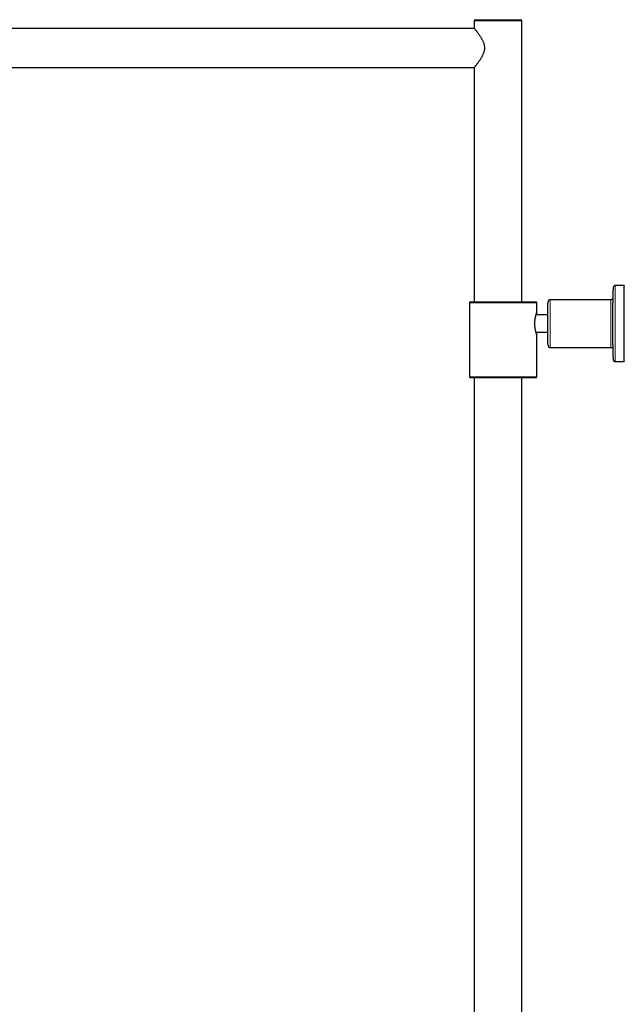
# Model space of a CAD drawing. Header units: millimetres. Extents: x 8 to 2427, y 12 to 2587.
# Tile 91 of 154: x 305 to 583, y 2134 to 2587. Entities that reach past the tile are written whole.
import ezdxf

# ---------------------------------------------------------------- set-up
doc = ezdxf.new("R2010")
doc.units = ezdxf.units.MM

msp = doc.modelspace()

# ---------------------------------------------------------------- linework, layer by layer
at = {"color": 7, "linetype": 'Continuous', "lineweight": 30}
for p, q in [((514.27, 2586.7), (514.27, 2583.25)), ((514.77, 2587.2), (535.77, 2587.2)), ((536.27, 2457.2), (536.27, 2586.7)), ((514.31, 2583.2), (137.74, 2583.2)), ((137.74, 2565.2), (514.31, 2565.2)), ((514.27, 2565.15), (514.27, 2457.2)), ((583.27, 2464.7), (579.27, 2464.7)), ((512.07, 2456.7), (512.07, 2422.7)), ((512.57, 2457.2), (542.57, 2457.2)), ((543.07, 2452.25), (543.07, 2456.7)), ((577.27, 2458.2), (549.27, 2458.2)), ((548.21, 2451.26), (542.76, 2451.26)), ((542.73, 2443.26), (548.21, 2443.26)), ((548.21, 2443.14), (542.76, 2443.14)), ((543.07, 2422.7), (543.07, 2442.15)), ((543.07, 2442.15), (543.07, 2442.15)), ((549.27, 2436.2), (577.27, 2436.2)), ((579.27, 2429.7), (583.27, 2429.7)), ((542.57, 2422.2), (512.57, 2422.2)), ((514.32, 2422.2), (514.32, 1684.65)), ((536.22, 1684.65), (536.22, 2422.2))]:
    msp.add_line(p, q, dxfattribs=at)
at = {"color": 252, "linetype": 'Continuous', "lineweight": 0}
for p, q in [((536.27, 2586.7), (514.27, 2586.7)), ((543.07, 2456.7), (512.07, 2456.7)), ((512.07, 2422.7), (543.07, 2422.7))]:
    msp.add_line(p, q, dxfattribs=at)
at = {"color": 252, "linetype": 'Continuous', "lineweight": 0, "flags": 128}
for points in [[(579.27, 2464.7), (579.27, 2464.69), (579.26, 2464.66), (579.26, 2464.62), (579.26, 2464.56), (579.25, 2464.48), (579.25, 2464.38), (579.25, 2464.27), (579.24, 2464.14), (579.24, 2463.99), (579.24, 2463.83), (579.23, 2463.64), (579.23, 2463.45), (579.23, 2463.23), (579.22, 2463), (579.22, 2462.75), (579.22, 2462.49), (579.21, 2462.21), (579.21, 2461.92), (579.21, 2461.61), (579.2, 2461.29), (579.2, 2460.96), (579.2, 2460.61), (579.2, 2460.24), (579.19, 2459.87), (579.19, 2459.48), (579.19, 2459.07), (579.19, 2458.66), (579.18, 2458.23), (579.18, 2457.8), (579.18, 2457.35), (579.18, 2456.89), (579.17, 2456.43), (579.17, 2455.95), (579.17, 2455.46), (579.17, 2454.97), (579.17, 2454.47), (579.17, 2453.96), (579.17, 2453.45), (579.16, 2452.92), (579.16, 2452.4), (579.16, 2451.86), (579.16, 2451.33), (579.16, 2450.78), (579.16, 2450.24), (579.16, 2449.69), (579.16, 2449.14), (579.16, 2448.59), (579.16, 2448.03), (579.16, 2447.48), (579.16, 2446.92), (579.16, 2446.37), (579.16, 2445.81), (579.16, 2445.26), (579.16, 2444.71), (579.16, 2444.16), (579.16, 2443.62), (579.16, 2443.07), (579.16, 2442.54), (579.16, 2442), (579.16, 2441.48), (579.17, 2440.95), (579.17, 2440.44), (579.17, 2439.93), (579.17, 2439.43), (579.17, 2438.94), (579.17, 2438.45), (579.17, 2437.97), (579.18, 2437.51), (579.18, 2437.05), (579.18, 2436.6), (579.18, 2436.17), (579.19, 2435.74), (579.19, 2435.33), (579.19, 2434.92), (579.19, 2434.53), (579.2, 2434.16), (579.2, 2433.79), (579.2, 2433.44), (579.2, 2433.11), (579.21, 2432.79), (579.21, 2432.48), (579.21, 2432.19), (579.22, 2431.91), (579.22, 2431.65), (579.22, 2431.4), (579.23, 2431.17), (579.23, 2430.95), (579.23, 2430.76), (579.24, 2430.57), (579.24, 2430.41), (579.24, 2430.26), (579.25, 2430.13), (579.25, 2430.02), (579.25, 2429.92), (579.26, 2429.84), (579.26, 2429.78), (579.26, 2429.74), (579.27, 2429.71), (579.27, 2429.7)], [(549.27, 2458.2), (549.27, 2458.19), (549.27, 2458.16), (549.26, 2458.12), (549.26, 2458.06), (549.26, 2457.98), (549.26, 2457.88), (549.25, 2457.77), (549.25, 2457.64), (549.25, 2457.49), (549.24, 2457.33), (549.24, 2457.15), (549.24, 2456.96), (549.24, 2456.74), (549.23, 2456.52), (549.23, 2456.28), (549.23, 2456.02), (549.23, 2455.75), (549.22, 2455.47), (549.22, 2455.17), (549.22, 2454.86), (549.22, 2454.54), (549.22, 2454.2), (549.22, 2453.86), (549.21, 2453.5), (549.21, 2453.14), (549.21, 2452.76), (549.21, 2452.38), (549.21, 2451.99), (549.21, 2451.59), (549.21, 2451.18), (549.2, 2450.77), (549.2, 2450.35), (549.2, 2449.92), (549.2, 2449.49), (549.2, 2449.06), (549.2, 2448.63), (549.2, 2448.19), (549.2, 2447.75), (549.2, 2447.31), (549.2, 2446.87), (549.2, 2446.43), (549.2, 2445.99), (549.2, 2445.56), (549.2, 2445.12), (549.2, 2444.69), (549.2, 2444.26), (549.2, 2443.84), (549.2, 2443.43), (549.21, 2443.02), (549.21, 2442.61), (549.21, 2442.22), (549.21, 2441.83), (549.21, 2441.45), (549.21, 2441.08), (549.21, 2440.72), (549.22, 2440.37), (549.22, 2440.03), (549.22, 2439.7), (549.22, 2439.38), (549.22, 2439.08), (549.23, 2438.79), (549.23, 2438.51), (549.23, 2438.25), (549.23, 2438), (549.24, 2437.77), (549.24, 2437.55), (549.24, 2437.34), (549.24, 2437.16), (549.25, 2436.99), (549.25, 2436.83), (549.25, 2436.69), (549.25, 2436.57), (549.26, 2436.47), (549.26, 2436.38), (549.26, 2436.31), (549.27, 2436.25), (549.27, 2436.22), (549.27, 2436.2), (549.27, 2436.2)], [(577.27, 2436.2), (577.27, 2436.21), (577.27, 2436.24), (577.26, 2436.28), (577.26, 2436.34), (577.26, 2436.42), (577.25, 2436.52), (577.25, 2436.63), (577.25, 2436.76), (577.25, 2436.91), (577.24, 2437.07), (577.24, 2437.25), (577.24, 2437.44), (577.24, 2437.66), (577.23, 2437.88), (577.23, 2438.12), (577.23, 2438.38), (577.23, 2438.65), (577.22, 2438.93), (577.22, 2439.23), (577.22, 2439.54), (577.22, 2439.86), (577.22, 2440.2), (577.21, 2440.54), (577.21, 2440.9), (577.21, 2441.26), (577.21, 2441.64), (577.21, 2442.02), (577.21, 2442.41), (577.21, 2442.81), (577.2, 2443.22), (577.2, 2443.63), (577.2, 2444.05), (577.2, 2444.48), (577.2, 2444.91), (577.2, 2445.34), (577.2, 2445.77), (577.2, 2446.21), (577.2, 2446.65), (577.2, 2447.09), (577.2, 2447.53), (577.2, 2447.97), (577.2, 2448.41), (577.2, 2448.84), (577.2, 2449.28), (577.2, 2449.71), (577.2, 2450.14), (577.2, 2450.56), (577.2, 2450.97), (577.21, 2451.38), (577.21, 2451.79), (577.21, 2452.18), (577.21, 2452.57), (577.21, 2452.95), (577.21, 2453.32), (577.21, 2453.68), (577.22, 2454.03), (577.22, 2454.37), (577.22, 2454.7), (577.22, 2455.02), (577.22, 2455.32), (577.23, 2455.61), (577.23, 2455.89), (577.23, 2456.15), (577.23, 2456.4), (577.23, 2456.63), (577.24, 2456.85), (577.24, 2457.06), (577.24, 2457.24), (577.25, 2457.41), (577.25, 2457.57), (577.25, 2457.71), (577.25, 2457.83), (577.26, 2457.93), (577.26, 2458.02), (577.26, 2458.09), (577.26, 2458.14), (577.27, 2458.18), (577.27, 2458.2), (577.27, 2458.2)]]:
    msp.add_lwpolyline(points, dxfattribs=at)
at = {"color": 7, "linetype": 'Continuous', "lineweight": 30, "flags": 128}
for points in [[(583.16, 2447.2), (583.16, 2446.64), (583.16, 2446.09), (583.16, 2445.54), (583.16, 2444.98), (583.16, 2444.43), (583.16, 2443.89), (583.16, 2443.34), (583.16, 2442.8), (583.16, 2442.27), (583.16, 2441.74), (583.16, 2441.21), (583.17, 2440.7), (583.17, 2440.18), (583.17, 2439.68), (583.17, 2439.18), (583.17, 2438.69), (583.17, 2438.21), (583.18, 2437.74), (583.18, 2437.28), (583.18, 2436.82), (583.18, 2436.38), (583.18, 2435.95), (583.19, 2435.53), (583.19, 2435.12), (583.19, 2434.73), (583.19, 2434.34), (583.2, 2433.97), (583.2, 2433.62), (583.2, 2433.27), (583.21, 2432.94), (583.21, 2432.63), (583.21, 2432.33), (583.21, 2432.04), (583.22, 2431.77), (583.22, 2431.52), (583.22, 2431.28), (583.23, 2431.06), (583.23, 2430.85), (583.23, 2430.66), (583.24, 2430.49), (583.24, 2430.33), (583.24, 2430.19), (583.25, 2430.07), (583.25, 2429.97), (583.26, 2429.88), (583.26, 2429.81), (583.26, 2429.75), (583.27, 2429.72), (583.27, 2429.7), (583.27, 2429.7), (583.28, 2429.72), (583.28, 2429.75), (583.28, 2429.81), (583.29, 2429.88), (583.29, 2429.97), (583.29, 2430.07), (583.3, 2430.19), (583.3, 2430.33), (583.31, 2430.49), (583.31, 2430.66), (583.31, 2430.85), (583.32, 2431.06), (583.32, 2431.28), (583.32, 2431.52), (583.33, 2431.77), (583.33, 2432.04), (583.33, 2432.33), (583.33, 2432.63), (583.34, 2432.94), (583.34, 2433.27), (583.34, 2433.62), (583.35, 2433.97), (583.35, 2434.34), (583.35, 2434.73), (583.35, 2435.12), (583.36, 2435.53), (583.36, 2435.95), (583.36, 2436.38), (583.36, 2436.82), (583.37, 2437.28), (583.37, 2437.74), (583.37, 2438.21), (583.37, 2438.69), (583.37, 2439.18), (583.37, 2439.68), (583.38, 2440.18), (583.38, 2440.7), (583.38, 2441.21), (583.38, 2441.74), (583.38, 2442.27), (583.38, 2442.8), (583.38, 2443.34), (583.38, 2443.89), (583.38, 2444.43), (583.38, 2444.98), (583.38, 2445.54), (583.39, 2446.09), (583.39, 2446.64), (583.39, 2447.2), (583.39, 2447.76), (583.39, 2448.31), (583.38, 2448.86), (583.38, 2449.42), (583.38, 2449.96), (583.38, 2450.51), (583.38, 2451.06), (583.38, 2451.6), (583.38, 2452.13), (583.38, 2452.66), (583.38, 2453.19), (583.38, 2453.7), (583.38, 2454.22), (583.37, 2454.72), (583.37, 2455.22), (583.37, 2455.71), (583.37, 2456.19), (583.37, 2456.66), (583.37, 2457.12), (583.36, 2457.58), (583.36, 2458.02), (583.36, 2458.45), (583.36, 2458.87), (583.35, 2459.28), (583.35, 2459.67), (583.35, 2460.06), (583.35, 2460.43), (583.34, 2460.78), (583.34, 2461.13), (583.34, 2461.45), (583.33, 2461.77), (583.33, 2462.07), (583.33, 2462.36), (583.33, 2462.63), (583.32, 2462.88), (583.32, 2463.12), (583.32, 2463.34), (583.31, 2463.55), (583.31, 2463.74), (583.31, 2463.91), (583.3, 2464.07), (583.3, 2464.21), (583.29, 2464.33), (583.29, 2464.43), (583.29, 2464.52), (583.28, 2464.59), (583.28, 2464.64), (583.28, 2464.68), (583.27, 2464.7), (583.27, 2464.7), (583.27, 2464.68), (583.26, 2464.64), (583.26, 2464.59), (583.26, 2464.52), (583.25, 2464.43), (583.25, 2464.33), (583.24, 2464.21), (583.24, 2464.07), (583.24, 2463.91), (583.23, 2463.74), (583.23, 2463.55), (583.23, 2463.34), (583.22, 2463.12), (583.22, 2462.88), (583.22, 2462.63), (583.21, 2462.36), (583.21, 2462.07), (583.21, 2461.77), (583.21, 2461.45), (583.2, 2461.13), (583.2, 2460.78), (583.2, 2460.43), (583.19, 2460.06), (583.19, 2459.67), (583.19, 2459.28), (583.19, 2458.87), (583.18, 2458.45), (583.18, 2458.02), (583.18, 2457.58), (583.18, 2457.12), (583.18, 2456.66), (583.17, 2456.19), (583.17, 2455.71), (583.17, 2455.22), (583.17, 2454.72), (583.17, 2454.22), (583.17, 2453.7), (583.16, 2453.19), (583.16, 2452.66), (583.16, 2452.13), (583.16, 2451.6), (583.16, 2451.06), (583.16, 2450.51), (583.16, 2449.96), (583.16, 2449.42), (583.16, 2448.86), (583.16, 2448.31), (583.16, 2447.76), (583.16, 2447.2)], [(578.23, 2431.91), (578.23, 2431.94), (578.23, 2432.16), (578.22, 2432.38), (578.22, 2432.63), (578.22, 2432.89), (578.22, 2433.16), (578.21, 2433.45), (578.21, 2433.76), (578.21, 2434.08), (578.2, 2434.41), (578.2, 2434.75), (578.2, 2435.11), (578.2, 2435.49), (578.19, 2435.87), (578.19, 2436.27), (578.19, 2436.67), (578.19, 2437.09), (578.18, 2437.52), (578.18, 2437.96), (578.18, 2438.41), (578.18, 2438.87), (578.18, 2439.34), (578.18, 2439.82), (578.17, 2440.3), (578.17, 2440.79), (578.17, 2441.29), (578.17, 2441.8), (578.17, 2442.31), (578.17, 2442.82), (578.17, 2443.34), (578.17, 2443.87), (578.17, 2444.39), (578.17, 2444.92), (578.16, 2445.46), (578.16, 2445.99), (578.16, 2446.53), (578.16, 2447.07), (578.16, 2447.6), (578.16, 2448.14), (578.16, 2448.68), (578.16, 2449.21), (578.17, 2449.74), (578.17, 2450.27), (578.17, 2450.8), (578.17, 2451.32), (578.17, 2451.84), (578.17, 2452.35), (578.17, 2452.86), (578.17, 2453.36), (578.17, 2453.85), (578.17, 2454.34), (578.18, 2454.82), (578.18, 2455.29), (578.18, 2455.76), (578.18, 2456.21), (578.18, 2456.66), (578.19, 2457.09), (578.19, 2457.52), (578.19, 2457.93), (578.19, 2458.33), (578.19, 2458.72), (578.2, 2459.1), (578.2, 2459.47), (578.2, 2459.82), (578.21, 2460.16), (578.21, 2460.49), (578.21, 2460.8), (578.21, 2461.09), (578.22, 2461.38), (578.22, 2461.64), (578.22, 2461.9), (578.23, 2462.13), (578.23, 2462.35), (578.23, 2462.56), (578.24, 2462.73)], [(548.25, 2437.86), (548.25, 2437.9), (548.25, 2438.06), (548.24, 2438.24), (548.24, 2438.44), (548.24, 2438.65), (548.24, 2438.87), (548.23, 2439.11), (548.23, 2439.36), (548.23, 2439.63), (548.23, 2439.91), (548.23, 2440.2), (548.22, 2440.51), (548.22, 2440.83), (548.22, 2441.15), (548.22, 2441.49), (548.22, 2441.84), (548.22, 2442.2), (548.21, 2442.57), (548.21, 2442.94), (548.21, 2443.32), (548.21, 2443.71), (548.21, 2444.11), (548.21, 2444.51), (548.21, 2444.92), (548.21, 2445.33), (548.21, 2445.74), (548.21, 2446.15), (548.21, 2446.57), (548.21, 2446.99), (548.21, 2447.41), (548.21, 2447.83), (548.21, 2448.25), (548.21, 2448.66), (548.21, 2449.07), (548.21, 2449.48), (548.21, 2449.89), (548.21, 2450.29), (548.21, 2450.69), (548.21, 2451.08), (548.21, 2451.46), (548.21, 2451.83), (548.22, 2452.2), (548.22, 2452.56), (548.22, 2452.91), (548.22, 2453.25), (548.22, 2453.57), (548.22, 2453.89), (548.23, 2454.2), (548.23, 2454.49), (548.23, 2454.77), (548.23, 2455.04), (548.23, 2455.29), (548.24, 2455.53), (548.24, 2455.75), (548.24, 2455.96), (548.24, 2456.16), (548.25, 2456.34), (548.25, 2456.5), (548.25, 2456.59)]]:
    msp.add_lwpolyline(points, dxfattribs=at)
at = {"color": 7, "linetype": 'Continuous', "lineweight": 30}
for centre, start, end in [((514.77, 2586.7), 90, 180), ((535.77, 2586.7), 0, 90), ((512.57, 2456.7), 90, 180), ((542.57, 2456.7), 0, 90), ((512.57, 2422.7), 180, 270), ((542.57, 2422.7), 270, 0)]:
    msp.add_arc(centre, 0.5, start, end, dxfattribs=at)
for points, knots in [([(514.27, 2583.25), (514.28, 2583.25), (514.28, 2583.24), (514.34, 2583.17), (514.43, 2583.05), (514.55, 2582.91), (514.68, 2582.75), (514.82, 2582.57), (514.98, 2582.38), (515.16, 2582.15), (515.36, 2581.89), (515.59, 2581.59), (515.84, 2581.26), (516.1, 2580.91), (516.36, 2580.55), (516.62, 2580.18), (516.89, 2579.79), (517.17, 2579.36), (517.45, 2578.91), (517.72, 2578.44), (517.98, 2577.96), (518.22, 2577.48), (518.43, 2577), (518.6, 2576.53), (518.75, 2576.07), (518.87, 2575.6), (518.96, 2575.11), (519.01, 2574.62), (519.03, 2574.12), (519, 2573.62), (518.93, 2573.1), (518.82, 2572.58), (518.67, 2572.06), (518.49, 2571.55), (518.27, 2571.04), (518.04, 2570.55), (517.78, 2570.06), (517.51, 2569.6), (517.25, 2569.17), (516.99, 2568.76), (516.72, 2568.36), (516.44, 2567.96), (516.16, 2567.57), (515.9, 2567.21), (515.65, 2566.88), (515.41, 2566.57), (515.2, 2566.3), (515, 2566.05), (514.83, 2565.83), (514.68, 2565.65), (514.56, 2565.5), (514.46, 2565.38), (514.39, 2565.29), (514.33, 2565.22), (514.29, 2565.18), (514.27, 2565.15), (514.27, 2565.15), (514.27, 2565.15)], [0, 0, 0, 0, 0.0210216, 0.0422182, 0.0637691, 0.0854931, 0.1015955, 0.1182873, 0.1350433, 0.1527465, 0.1705145, 0.1907362, 0.2105422, 0.2304165, 0.2492541, 0.2681422, 0.2864743, 0.3069281, 0.3269564, 0.3470432, 0.3662655, 0.3855528, 0.4044746, 0.4206922, 0.4369826, 0.453367, 0.4698645, 0.4861529, 0.5025866, 0.5191804, 0.5359279, 0.5540845, 0.5723924, 0.5908281, 0.6093632, 0.6293922, 0.6490103, 0.6686929, 0.6873417, 0.7060366, 0.7241776, 0.7449097, 0.7652165, 0.7855883, 0.8050917, 0.8246631, 0.843861, 0.8625512, 0.8813212, 0.898429, 0.9156095, 0.9317714, 0.9463349, 0.9609654, 0.9756524, 0.9904467, 1, 1, 1, 1]), ([(579.27, 2464.7), (579.23, 2464.7), (579.15, 2464.7), (579.03, 2464.67), (578.92, 2464.64), (578.82, 2464.59), (578.72, 2464.54), (578.63, 2464.47), (578.56, 2464.4), (578.49, 2464.33), (578.44, 2464.25), (578.39, 2464.18), (578.36, 2464.11), (578.33, 2464.05), (578.32, 2464), (578.3, 2463.95), (578.29, 2463.91), (578.29, 2463.88), (578.28, 2463.84), (578.27, 2463.81), (578.27, 2463.78), (578.27, 2463.74), (578.26, 2463.68), (578.26, 2463.6), (578.25, 2463.51), (578.25, 2463.4), (578.25, 2463.29), (578.24, 2463.15), (578.24, 2463), (578.24, 2462.87), (578.24, 2462.78), (578.24, 2462.75)], [0, 0, 0, 0, 0.0175451, 0.0357709, 0.0534736, 0.0706837, 0.0874127, 0.1036525, 0.1193699, 0.1344923, 0.1488885, 0.1623796, 0.1748607, 0.1864949, 0.1977507, 0.2092765, 0.221581, 0.2354963, 0.2520127, 0.2724637, 0.2988643, 0.3347462, 0.3880192, 0.4912404, 0.5706149, 0.6468281, 0.7274231, 0.8061006, 0.8837641, 0.9608459, 1, 1, 1, 1]), ([(578.2, 2458.82), (578.19, 2458.81), (578.18, 2458.79), (578.15, 2458.73), (578.11, 2458.65), (578.05, 2458.57), (577.97, 2458.48), (577.89, 2458.41), (577.79, 2458.34), (577.69, 2458.29), (577.58, 2458.25), (577.46, 2458.22), (577.36, 2458.2), (577.29, 2458.2), (577.27, 2458.2)], [0, 0, 0, 0, 0.013837, 0.086784, 0.168986, 0.257851, 0.35062, 0.44583, 0.54261, 0.640396, 0.738827, 0.837672, 0.947558, 1, 1, 1, 1]), ([(549.27, 2458.2), (549.23, 2458.2), (549.15, 2458.2), (549.03, 2458.17), (548.92, 2458.14), (548.81, 2458.09), (548.72, 2458.03), (548.63, 2457.97), (548.55, 2457.9), (548.49, 2457.82), (548.43, 2457.75), (548.39, 2457.67), (548.35, 2457.6), (548.33, 2457.53), (548.31, 2457.48), (548.3, 2457.43), (548.29, 2457.39), (548.28, 2457.36), (548.28, 2457.32), (548.27, 2457.29), (548.27, 2457.26), (548.27, 2457.23), (548.27, 2457.18), (548.26, 2457.11), (548.26, 2457.02), (548.26, 2456.92), (548.25, 2456.81), (548.25, 2456.7), (548.25, 2456.63), (548.25, 2456.61)], [0, 0, 0, 0, 0.02624, 0.052409, 0.077819, 0.102515, 0.126512, 0.149803, 0.172355, 0.194095, 0.21488, 0.234455, 0.252449, 0.268631, 0.283319, 0.297362, 0.311844, 0.327578, 0.34592, 0.368558, 0.397997, 0.438663, 0.50095, 0.599832, 0.688499, 0.783004, 0.872865, 0.960765, 1, 1, 1, 1]), ([(543.07, 2442.15), (543.07, 2442.15), (543.07, 2442.16), (543.05, 2442.21), (543.02, 2442.29), (542.98, 2442.41), (542.93, 2442.56), (542.88, 2442.73), (542.81, 2442.94), (542.75, 2443.18), (542.68, 2443.44), (542.61, 2443.74), (542.53, 2444.06), (542.46, 2444.4), (542.4, 2444.77), (542.34, 2445.15), (542.29, 2445.56), (542.24, 2445.97), (542.21, 2446.39), (542.2, 2446.81), (542.19, 2447.23), (542.2, 2447.65), (542.22, 2448.06), (542.25, 2448.45), (542.29, 2448.84), (542.33, 2449.22), (542.39, 2449.58), (542.45, 2449.93), (542.52, 2450.27), (542.59, 2450.58), (542.66, 2450.88), (542.73, 2451.16), (542.8, 2451.41), (542.87, 2451.63), (542.93, 2451.82), (542.98, 2451.98), (543.02, 2452.11), (543.05, 2452.19), (543.07, 2452.24), (543.07, 2452.26), (543.07, 2452.25), (543.07, 2452.25)], [0, 0, 0, 0, 0.025272, 0.050727, 0.076753, 0.102973, 0.128244, 0.153685, 0.179649, 0.205789, 0.231824, 0.25803, 0.284776, 0.311708, 0.338401, 0.365286, 0.392792, 0.420521, 0.446328, 0.472328, 0.498946, 0.52578, 0.550512, 0.575414, 0.600843, 0.62645, 0.651599, 0.67691, 0.702721, 0.728701, 0.755077, 0.78163, 0.808748, 0.836065, 0.862631, 0.889393, 0.916786, 0.944404, 0.969868, 0.995518, 1, 1, 1, 1]), ([(543.07, 2452.23), (543.06, 2452.21), (543.06, 2452.18), (543.03, 2452.09), (543, 2451.98), (542.95, 2451.83), (542.9, 2451.65), (542.85, 2451.46), (542.81, 2451.32), (542.8, 2451.26)], [0, 0, 0, 0, 0.1527913, 0.2961172, 0.4404122, 0.5876992, 0.7359921, 0.8831089, 1, 1, 1, 1]), ([(542.8, 2443.14), (542.81, 2443.09), (542.85, 2442.95), (542.9, 2442.76), (542.95, 2442.57), (543, 2442.41), (543.03, 2442.3), (543.06, 2442.21), (543.07, 2442.18), (543.07, 2442.17)], [0, 0, 0, 0, 0.09539, 0.248983, 0.406054, 0.564363, 0.707861, 0.852348, 1, 1, 1, 1]), ([(548.25, 2437.84), (548.25, 2437.82), (548.25, 2437.75), (548.25, 2437.64), (548.26, 2437.52), (548.26, 2437.42), (548.26, 2437.33), (548.26, 2437.25), (548.27, 2437.19), (548.27, 2437.14), (548.27, 2437.11), (548.28, 2437.07), (548.28, 2437.04), (548.29, 2437), (548.3, 2436.96), (548.32, 2436.9), (548.34, 2436.84), (548.37, 2436.76), (548.41, 2436.68), (548.47, 2436.6), (548.54, 2436.51), (548.62, 2436.44), (548.72, 2436.37), (548.82, 2436.31), (548.93, 2436.26), (549.04, 2436.23), (549.15, 2436.2), (549.23, 2436.2), (549.27, 2436.2)], [0, 0, 0, 0, 0.040183, 0.123813, 0.207906, 0.292768, 0.379037, 0.468264, 0.565657, 0.610917, 0.643808, 0.666181, 0.684901, 0.701066, 0.716069, 0.730943, 0.746737, 0.764612, 0.784881, 0.806867, 0.829855, 0.853491, 0.877556, 0.901899, 0.926422, 0.951062, 0.975776, 1, 1, 1, 1]), ([(577.27, 2436.2), (577.31, 2436.2), (577.39, 2436.2), (577.51, 2436.17), (577.63, 2436.14), (577.73, 2436.09), (577.83, 2436.03), (577.91, 2435.97), (577.99, 2435.9), (578.05, 2435.82), (578.11, 2435.75), (578.15, 2435.67), (578.18, 2435.62), (578.19, 2435.59), (578.2, 2435.58)], [0, 0, 0, 0, 0.101442, 0.203069, 0.30174, 0.39763, 0.490795, 0.581195, 0.668664, 0.752853, 0.833084, 0.908206, 0.976843, 1, 1, 1, 1]), ([(578.23, 2431.9), (578.23, 2431.87), (578.23, 2431.77), (578.24, 2431.62), (578.24, 2431.45), (578.24, 2431.3), (578.25, 2431.17), (578.25, 2431.04), (578.25, 2430.93), (578.26, 2430.84), (578.26, 2430.75), (578.26, 2430.69), (578.27, 2430.63), (578.27, 2430.59), (578.28, 2430.56), (578.29, 2430.52), (578.29, 2430.48), (578.3, 2430.44), (578.32, 2430.39), (578.34, 2430.33), (578.37, 2430.26), (578.41, 2430.19), (578.46, 2430.11), (578.53, 2430.03), (578.61, 2429.95), (578.69, 2429.88), (578.79, 2429.82), (578.9, 2429.77), (579.01, 2429.73), (579.13, 2429.71), (579.22, 2429.7), (579.26, 2429.7), (579.27, 2429.7)], [0, 0, 0, 0, 0.0344922, 0.1036286, 0.1728997, 0.2423622, 0.3121073, 0.3822898, 0.4531942, 0.5254009, 0.6003088, 0.6825213, 0.7223356, 0.7503118, 0.7700489, 0.7862553, 0.7998183, 0.8117241, 0.8228426, 0.8338445, 0.8452642, 0.8577139, 0.8713795, 0.8860003, 0.9012102, 0.9167757, 0.9325617, 0.9484856, 0.9644962, 0.9805609, 0.9966491, 1, 1, 1, 1])]:
    msp.add_open_spline(points, degree=3, knots=knots, dxfattribs=at)

doc.saveas('drawing.dxf')
